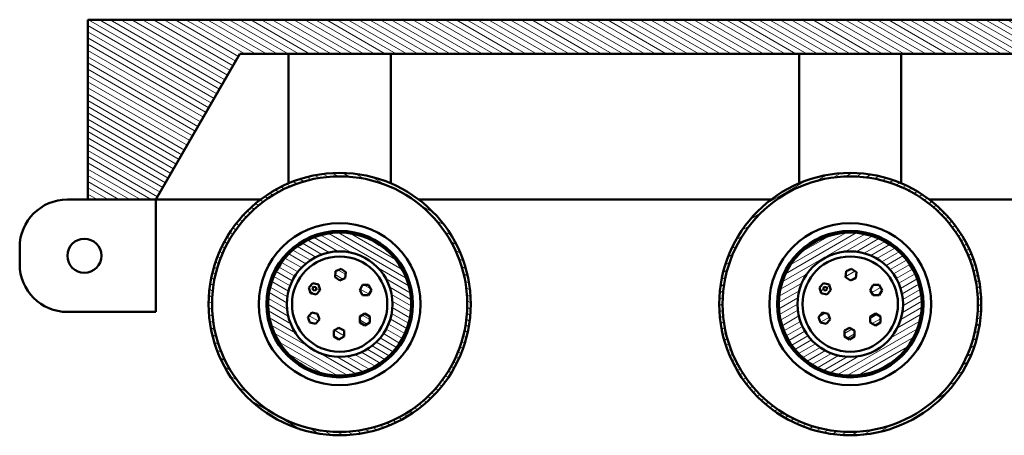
# Model space of a CAD drawing. Header units: millimetres. Extents: x -428974 to 63075, y -12164 to 49045.
# Tile 1 of 131: x -428974 to -407280, y -12164 to -3014. Entities that reach past the tile are written whole.
import ezdxf

# ---------------------------------------------------------------- set-up
doc = ezdxf.new("R2010")
doc.units = ezdxf.units.MM
doc.header["$LTSCALE"] = 75
doc.layers.add('Hatch (ISO)', color=7, linetype='Continuous', lineweight=18)
doc.layers.add('Visible (ISO)', color=7, linetype='Continuous', lineweight=50)
pattern_1 = [(150.000246, (0, 0), (-59.530808, -103.111405), [])]

msp = doc.modelspace()

# ---------------------------------------------------------------- hatches: boundary and pattern name
at = {"layer": 'Hatch (ISO)'}
h = msp.add_hatch(dxfattribs=at)
h.set_pattern_fill('ANSI31', color=256, scale=952.5, angle=105.00024554, style=0)
h.set_pattern_definition(pattern_1)
h.paths.add_polyline_path([(-424120.8165, -3763.5811), (-386052.4052, -3763.5811), (-384199.1109, -6973.5811), (-382699.1109, -6973.5811), (-382699.1109, -3013.5811), (-404524.1109, -3013.5811), (-406774.1109, -3013.5811), (-427474.1109, -3013.5811), (-427474.1109, -6973.5811), (-425974.1109, -6973.5811)])
h = msp.add_hatch(dxfattribs=at)
h.set_pattern_fill('ANSI31', color=256, scale=952.5, angle=105.00024554, style=0)
h.set_pattern_definition(pattern_1)
edge = h.paths.add_edge_path()
edge.add_ellipse((-421924.1109, -9276.0811), major_axis=(2887.5, 0), ratio=1, start_angle=0, end_angle=360)
edge = h.paths.add_edge_path(flags=0)
edge.add_ellipse((-421924.1109, -9276.0811), major_axis=(-2812.5, 0), ratio=1, start_angle=0, end_angle=360)
edge = h.paths.add_edge_path()
edge.add_ellipse((-421924.1109, -9276.0811), major_axis=(1574.6781, 0), ratio=1, start_angle=0, end_angle=360)
edge = h.paths.add_edge_path(flags=0)
edge.add_ellipse((-421924.1109, -9276.0811), major_axis=(-1162.0721, 0), ratio=1, start_angle=0, end_angle=360)
h.paths.add_polyline_path([(-422515.2741, -8812.492), (-422604.4573, -8906.945), (-422567.2502, -9031.4063), (-422440.86, -9061.4148), (-422351.6768, -8966.9619), (-422388.8838, -8842.5005)])
h.paths.add_polyline_path([(-422520.1971, -8926.9506), (-422490.4694, -8895.4663), (-422448.3393, -8905.4691), (-422435.9369, -8946.9562), (-422465.6647, -8978.4405), (-422507.7947, -8968.4377)], flags=0)
h.paths.add_polyline_path([(-421893.7776, -8497.5891), (-422012.4668, -8550.3895), (-422026.0849, -8679.5775), (-421921.0139, -8755.9652), (-421802.3247, -8703.1648), (-421788.7066, -8573.9768)])
h.paths.add_polyline_path([(-421288.4877, -9078.4049), (-421223.5358, -8965.9049), (-421288.4877, -8853.4049), (-421418.3915, -8853.4049), (-421483.3434, -8965.9049), (-421418.3915, -9078.4049)])
h.paths.add_polyline_path([(-421368.7157, -9745.1046), (-421256.9421, -9678.9105), (-421258.3812, -9549.0146), (-421371.5938, -9485.313), (-421483.3674, -9551.5071), (-421481.9283, -9681.403)])
h.paths.add_polyline_path([(-422053.326, -9990.3369), (-421940.826, -10055.2889), (-421828.326, -9990.3369), (-421828.326, -9860.4331), (-421940.826, -9795.4812), (-422053.326, -9860.4331)])
h.paths.add_polyline_path([(-422622.1818, -9560.8737), (-422580.4648, -9683.8969), (-422453.0652, -9709.2805), (-422367.3825, -9611.641), (-422409.0994, -9488.6178), (-422536.4991, -9463.2342)])
h = msp.add_hatch(dxfattribs=at)
h.set_pattern_fill('ANSI31', color=256, scale=952.5, angle=-14.99997778, style=0)
h.set_pattern_definition([(30.000022, (0, 0), (-59.53129, 103.111127), [])])
edge = h.paths.add_edge_path()
edge.add_ellipse((-410674.1109, -9276.0811), major_axis=(2887.5, 0), ratio=1, start_angle=0, end_angle=360)
edge = h.paths.add_edge_path(flags=0)
edge.add_ellipse((-410674.1109, -9276.0811), major_axis=(-2812.5, 0), ratio=1, start_angle=0, end_angle=360)
edge = h.paths.add_edge_path()
edge.add_ellipse((-410674.1109, -9276.0811), major_axis=(1574.6781, 0), ratio=1, start_angle=0, end_angle=360)
edge = h.paths.add_edge_path(flags=0)
edge.add_ellipse((-410674.1109, -9276.0811), major_axis=(-1162.0721, 0), ratio=1, start_angle=0, end_angle=360)
h.paths.add_polyline_path([(-411265.2741, -8812.492), (-411354.4573, -8906.945), (-411317.2502, -9031.4063), (-411190.86, -9061.4148), (-411101.6768, -8966.9619), (-411138.8838, -8842.5005)])
h.paths.add_polyline_path([(-411270.1971, -8926.9506), (-411240.4694, -8895.4663), (-411198.3393, -8905.4691), (-411185.9369, -8946.9562), (-411215.6647, -8978.4405), (-411257.7947, -8968.4377)], flags=0)
h.paths.add_polyline_path([(-410643.7776, -8497.5891), (-410762.4668, -8550.3895), (-410776.0849, -8679.5775), (-410671.0139, -8755.9652), (-410552.3247, -8703.1648), (-410538.7066, -8573.9768)])
h.paths.add_polyline_path([(-410038.4877, -9078.4049), (-409973.5358, -8965.9049), (-410038.4877, -8853.4049), (-410168.3915, -8853.4049), (-410233.3434, -8965.9049), (-410168.3915, -9078.4049)])
h.paths.add_polyline_path([(-410118.7157, -9745.1046), (-410006.9421, -9678.9105), (-410008.3812, -9549.0146), (-410121.5938, -9485.313), (-410233.3674, -9551.5071), (-410231.9283, -9681.403)])
h.paths.add_polyline_path([(-410803.326, -9990.3369), (-410690.826, -10055.2889), (-410578.326, -9990.3369), (-410578.326, -9860.4331), (-410690.826, -9795.4812), (-410803.326, -9860.4331)])
h.paths.add_polyline_path([(-411372.1818, -9560.8737), (-411330.4648, -9683.8969), (-411203.0652, -9709.2805), (-411117.3825, -9611.641), (-411159.0994, -9488.6178), (-411286.4991, -9463.2342)])

# ---------------------------------------------------------------- linework, layer by layer
at = {"layer": 'Visible (ISO)'}
for p, q in [((-382699.1109, -3013.5811), (-427474.1109, -3013.5811)), ((-427474.1109, -3013.5811), (-427474.1109, -6973.5811)), ((-425974.1109, -6973.5811), (-424120.8165, -3763.5811)), ((-424120.8165, -3763.5811), (-386052.4052, -3763.5811)), ((-423049.1109, -6613.5811), (-423049.1109, -3763.5811)), ((-420799.1109, -6613.5811), (-420799.1109, -3763.5811)), ((-411799.1109, -6613.5811), (-411799.1109, -3763.5811)), ((-409549.1109, -6613.5811), (-409549.1109, -3763.5811)), ((-423041.5857, -6613.5811), (-423049.1109, -6613.5811)), ((-420799.1109, -6613.5811), (-420806.636, -6613.5811)), ((-411791.5857, -6613.5811), (-411799.1109, -6613.5811)), ((-409549.1109, -6613.5811), (-409556.636, -6613.5811)), ((-427474.1109, -6973.5811), (-427924.1109, -6973.5811)), ((-427474.1109, -6973.5811), (-425974.1109, -6973.5811)), ((-425974.1109, -6973.5811), (-423666.566, -6973.5811)), ((-425974.1109, -9448.5811), (-425974.1109, -6973.5811)), ((-420181.6557, -6973.5811), (-412416.566, -6973.5811)), ((-408931.6557, -6973.5811), (-401166.566, -6973.5811)), ((-428974.1109, -8398.5811), (-428974.1109, -8023.5811)), ((-422012.4668, -8550.3895), (-422026.0849, -8679.5775)), ((-421893.7776, -8497.5891), (-422012.4668, -8550.3895)), ((-421788.7066, -8573.9768), (-421893.7776, -8497.5891)), ((-421802.3247, -8703.1648), (-421788.7066, -8573.9768)), ((-410762.4668, -8550.3895), (-410776.0849, -8679.5775)), ((-410643.7776, -8497.5891), (-410762.4668, -8550.3895)), ((-410538.7066, -8573.9768), (-410643.7776, -8497.5891)), ((-410552.3247, -8703.1648), (-410538.7066, -8573.9768)), ((-422515.2741, -8812.492), (-422604.4573, -8906.945)), ((-422388.8838, -8842.5005), (-422515.2741, -8812.492)), ((-422351.6768, -8966.9619), (-422388.8838, -8842.5005)), ((-422026.0849, -8679.5775), (-421921.0139, -8755.9652)), ((-421921.0139, -8755.9652), (-421802.3247, -8703.1648)), ((-421418.3915, -8853.4049), (-421483.3434, -8965.9049)), ((-421288.4877, -8853.4049), (-421418.3915, -8853.4049)), ((-421223.5358, -8965.9049), (-421288.4877, -8853.4049)), ((-411265.2741, -8812.492), (-411354.4573, -8906.945)), ((-411138.8838, -8842.5005), (-411265.2741, -8812.492)), ((-411101.6768, -8966.9619), (-411138.8838, -8842.5005)), ((-410776.0849, -8679.5775), (-410671.0139, -8755.9652)), ((-410671.0139, -8755.9652), (-410552.3247, -8703.1648)), ((-410168.3915, -8853.4049), (-410233.3434, -8965.9049)), ((-410038.4877, -8853.4049), (-410168.3915, -8853.4049)), ((-409973.5358, -8965.9049), (-410038.4877, -8853.4049)), ((-422604.4573, -8906.945), (-422567.2502, -9031.4063)), ((-422567.2502, -9031.4063), (-422440.86, -9061.4148)), ((-422520.1971, -8926.9506), (-422490.4694, -8895.4663)), ((-422507.7947, -8968.4377), (-422520.1971, -8926.9506)), ((-422465.6647, -8978.4405), (-422507.7947, -8968.4377)), ((-422490.4694, -8895.4663), (-422448.3393, -8905.4691)), ((-422435.9369, -8946.9562), (-422465.6647, -8978.4405)), ((-422448.3393, -8905.4691), (-422435.9369, -8946.9562)), ((-422440.86, -9061.4148), (-422351.6768, -8966.9619)), ((-421483.3434, -8965.9049), (-421418.3915, -9078.4049)), ((-421418.3915, -9078.4049), (-421288.4877, -9078.4049)), ((-421288.4877, -9078.4049), (-421223.5358, -8965.9049)), ((-411354.4573, -8906.945), (-411317.2502, -9031.4063)), ((-411317.2502, -9031.4063), (-411190.86, -9061.4148)), ((-411270.1971, -8926.9506), (-411240.4694, -8895.4663)), ((-411257.7947, -8968.4377), (-411270.1971, -8926.9506)), ((-411215.6647, -8978.4405), (-411257.7947, -8968.4377)), ((-411240.4694, -8895.4663), (-411198.3393, -8905.4691)), ((-411185.9369, -8946.9562), (-411215.6647, -8978.4405)), ((-411198.3393, -8905.4691), (-411185.9369, -8946.9562)), ((-411190.86, -9061.4148), (-411101.6768, -8966.9619)), ((-410233.3434, -8965.9049), (-410168.3915, -9078.4049)), ((-410168.3915, -9078.4049), (-410038.4877, -9078.4049)), ((-410038.4877, -9078.4049), (-409973.5358, -8965.9049)), ((-425974.1109, -9448.5811), (-427924.1109, -9448.5811)), ((-422536.4991, -9463.2342), (-422622.1818, -9560.8737)), ((-422409.0994, -9488.6178), (-422536.4991, -9463.2342)), ((-422367.3825, -9611.641), (-422409.0994, -9488.6178)), ((-421371.5938, -9485.313), (-421483.3674, -9551.5071)), ((-421258.3812, -9549.0146), (-421371.5938, -9485.313)), ((-411286.4991, -9463.2342), (-411372.1818, -9560.8737)), ((-411159.0994, -9488.6178), (-411286.4991, -9463.2342)), ((-411117.3825, -9611.641), (-411159.0994, -9488.6178)), ((-410121.5938, -9485.313), (-410233.3674, -9551.5071)), ((-410008.3812, -9549.0146), (-410121.5938, -9485.313)), ((-422622.1818, -9560.8737), (-422580.4648, -9683.8969)), ((-422580.4648, -9683.8969), (-422453.0652, -9709.2805)), ((-422453.0652, -9709.2805), (-422367.3825, -9611.641)), ((-421483.3674, -9551.5071), (-421481.9283, -9681.403)), ((-421481.9283, -9681.403), (-421368.7157, -9745.1046)), ((-421368.7157, -9745.1046), (-421256.9421, -9678.9105)), ((-421256.9421, -9678.9105), (-421258.3812, -9549.0146)), ((-411372.1818, -9560.8737), (-411330.4648, -9683.8969)), ((-411330.4648, -9683.8969), (-411203.0652, -9709.2805)), ((-411203.0652, -9709.2805), (-411117.3825, -9611.641)), ((-410233.3674, -9551.5071), (-410231.9283, -9681.403)), ((-410231.9283, -9681.403), (-410118.7157, -9745.1046)), ((-410118.7157, -9745.1046), (-410006.9421, -9678.9105)), ((-410006.9421, -9678.9105), (-410008.3812, -9549.0146)), ((-421940.826, -9795.4812), (-422053.326, -9860.4331)), ((-422053.326, -9860.4331), (-422053.326, -9990.3369)), ((-421828.326, -9860.4331), (-421940.826, -9795.4812)), ((-421828.326, -9990.3369), (-421828.326, -9860.4331)), ((-410690.826, -9795.4812), (-410803.326, -9860.4331)), ((-410803.326, -9860.4331), (-410803.326, -9990.3369)), ((-410578.326, -9860.4331), (-410690.826, -9795.4812)), ((-410578.326, -9990.3369), (-410578.326, -9860.4331)), ((-422053.326, -9990.3369), (-421940.826, -10055.2889)), ((-421940.826, -10055.2889), (-421828.326, -9990.3369)), ((-410803.326, -9990.3369), (-410690.826, -10055.2889)), ((-410690.826, -10055.2889), (-410578.326, -9990.3369))]:
    msp.add_line(p, q, dxfattribs=at)
for centre, radius in [((-421924.1109, -9276.0811), 2887.5), ((-421924.1109, -9276.0811), 2812.5), ((-410674.1109, -9276.0811), 2887.5), ((-410674.1109, -9276.0811), 2812.5), ((-421924.1109, -9276.0811), 1782.9686), ((-410674.1109, -9276.0811), 1782.9686), ((-421924.1109, -9276.0811), 1612.5), ((-421924.1109, -9276.0811), 1574.6781), ((-410674.1109, -9276.0811), 1612.5), ((-410674.1109, -9276.0811), 1574.6781), ((-427549.1109, -8211.0811), 375), ((-421924.1109, -9276.0811), 1162.0721), ((-421924.1109, -9276.0811), 1050), ((-410674.1109, -9276.0811), 1162.0721), ((-410674.1109, -9276.0811), 1050)]:
    msp.add_circle(centre, radius, dxfattribs=at)
for centre, start, end in [((-427924.1109, -8023.5811), 90, 180), ((-427924.1109, -8398.5811), 180, 270)]:
    msp.add_arc(centre, 1050, start, end, dxfattribs=at)

doc.saveas('drawing.dxf')
